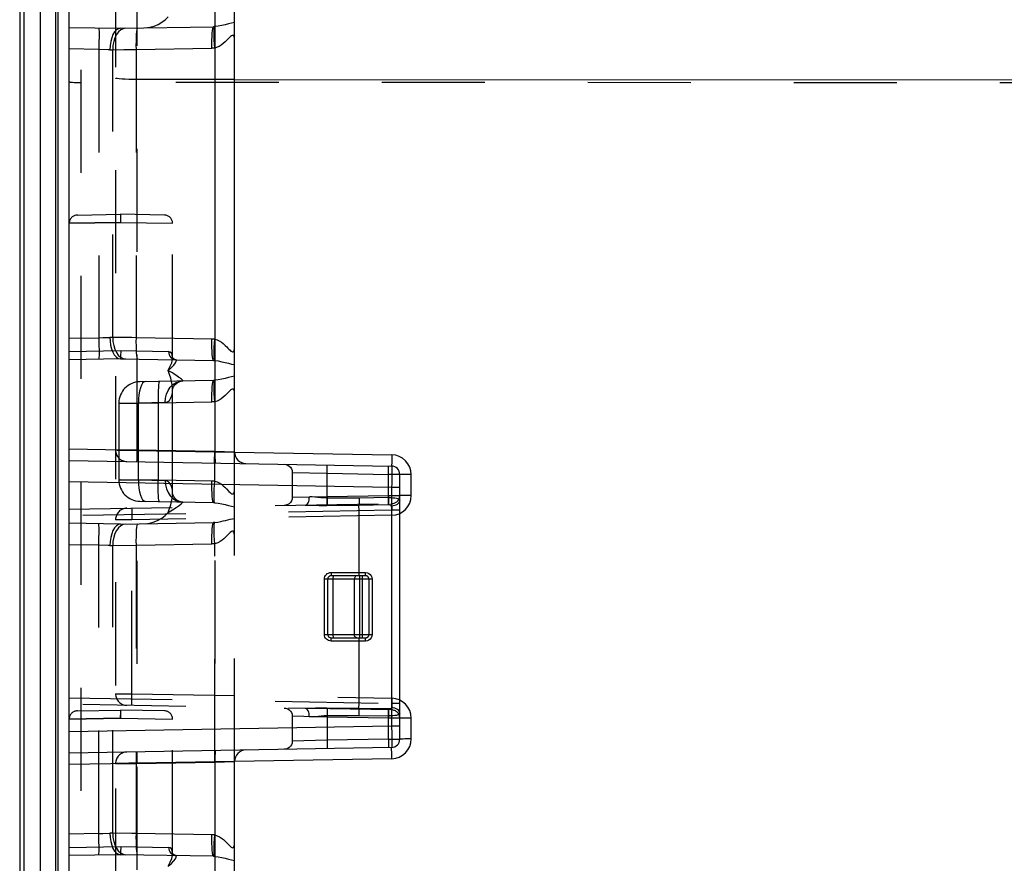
# Model space of a CAD drawing. Header units: inches. Extents: x 0 to 56.7, y 0 to 36.7.
# Tile 22 of 50: x 49.9 to 52.9, y 5.9 to 8.4. Entities that reach past the tile are written whole.
import ezdxf

# ---------------------------------------------------------------- set-up
doc = ezdxf.new("R2010")
doc.units = ezdxf.units.IN
doc.header["$LTSCALE"] = 3.116667
doc.header["$MEASUREMENT"] = 0
doc.linetypes.add('HIDDEN', pattern=[0.2, 0.1, -0.1])
doc.layers.add('_145643', color=7, linetype='CONTINUOUS')

msp = doc.modelspace()

# ---------------------------------------------------------------- linework, layer by layer
at = {"layer": '_145643', "color": 7, "linetype": 'Continuous'}
for p, q in [((50.083, 1.9296), (50.083, 11.3346)), ((50.583, 7.1003), (50.583, 11.2313)), ((49.933, 11.0693), (49.933, 2.1948)), ((50.083, 7.0746), (51.0585, 7.0576)), ((51.083, 6.2316), (51.083, 7.0326)), ((51.0585, 6.2066), (50.083, 6.1896)), ((50.583, 2.0329), (50.583, 6.1639))]:
    msp.add_line(p, q, dxfattribs=at)
at = {"layer": '_145643', "color": 9, "linetype": 'Continuous'}
for p, q in [((50.0424, 2.1448), (50.0424, 11.1193)), ((50.048, 11.1193), (50.048, 2.1448)), ((49.9469, 2.1741), (49.9469, 11.0901)), ((49.9946, 11.1098), (49.9946, 2.1544)), ((50.5237, 11.047), (50.5237, 7.1019)), ((50.583, 8.2271), (53.8347, 8.2262)), ((50.083, 7.1095), (50.5237, 7.1019)), ((50.5237, 7.1019), (50.583, 7.1003)), ((50.583, 7.1002), (51.0589, 7.0919)), ((51.0589, 7.0919), (51.0586, 7.068)), ((51.0586, 7.068), (51.0585, 7.0603)), ((51.1179, 6.9687), (51.1179, 7.032)), ((51.0585, 6.9926), (50.083, 7.0096)), ((51.0585, 6.9926), (51.0585, 6.2716)), ((51.083, 6.9926), (51.0585, 6.9926)), ((51.083, 6.9144), (51.0917, 6.9193)), ((51.0917, 6.9193), (51.1007, 6.9267)), ((51.1179, 6.2322), (51.1179, 6.2955)), ((50.083, 6.2546), (51.0585, 6.2716)), ((51.0585, 6.2716), (51.083, 6.2716)), ((51.0589, 6.1723), (50.583, 6.164)), ((51.0589, 6.1723), (51.0586, 6.1911)), ((50.5237, 6.1623), (50.083, 6.1546)), ((50.583, 6.1639), (50.5237, 6.1623)), ((50.5237, 6.1623), (50.5237, 2.2172))]:
    msp.add_line(p, q, dxfattribs=at)
at = {"layer": '_145643', "color": 8, "linetype": 'HIDDEN'}
for p, q in [((50.1179, 9.5034), (50.1179, 3.7608)), ((50.2878, 9.2643), (50.2878, 3.9998)), ((50.5233, 9.2654), (50.5233, 3.9988)), ((50.223, 9.1994), (50.223, 4.0648)), ((50.083, 8.3848), (50.238, 8.3821)), ((50.238, 8.3821), (50.5192, 8.387)), ((50.1727, 8.3182), (50.083, 8.3198)), ((50.1727, 8.3182), (50.1727, 7.4459)), ((50.2059, 8.3171), (50.2147, 8.3174)), ((50.2147, 8.3174), (50.2477, 8.3177)), ((50.2147, 7.4468), (50.2147, 8.3174)), ((50.2477, 8.3177), (50.285, 8.318)), ((50.285, 8.318), (50.5147, 8.322)), ((50.285, 8.318), (50.285, 7.4462)), ((50.2244, 8.2306), (50.223, 8.2314)), ((50.2755, 8.2273), (50.2635, 8.2275)), ((50.583, 8.2271), (50.2878, 8.2272)), ((50.0837, 8.22), (50.0856, 8.2196)), ((53.8341, 8.2171), (50.1179, 8.2181)), ((50.1076, 7.8173), (50.238, 7.8196)), ((50.2379, 7.8157), (50.2379, 7.8122)), ((50.2379, 7.8122), (50.2379, 7.8079)), ((50.2379, 7.8079), (50.238, 7.8054)), ((50.371, 7.8173), (50.238, 7.8196)), ((50.083, 7.7923), (50.2378, 7.7946)), ((50.2378, 7.7946), (50.083, 7.7923)), ((50.2378, 7.7946), (50.3955, 7.7923)), ((50.2393, 7.7946), (50.239, 7.7946)), ((50.3955, 7.3865), (50.3955, 7.7923)), ((50.083, 7.4444), (50.1727, 7.4459)), ((50.1727, 7.4459), (50.1849, 7.4464)), ((50.1849, 7.4464), (50.2059, 7.4471)), ((50.2147, 7.4468), (50.2059, 7.4471)), ((50.083, 7.404), (50.2393, 7.4071)), ((50.2393, 7.4071), (50.3838, 7.4041)), ((50.3946, 7.3942), (50.3923, 7.3994)), ((50.3955, 7.3875), (50.3946, 7.3942)), ((50.238, 7.3821), (50.083, 7.3794)), ((50.238, 7.3821), (50.5192, 7.3772)), ((50.3955, 7.3865), (50.3955, 7.3875)), ((50.5192, 7.317), (50.2969, 7.3131)), ((50.3955, 6.975), (50.3955, 7.2892)), ((50.3955, 7.2892), (50.3955, 7.2892)), ((50.233, 7.2481), (50.2924, 7.2484)), ((50.233, 7.2481), (50.233, 7.0161)), ((50.2345, 7.2481), (50.3517, 7.2492)), ((50.3728, 7.2504), (50.2924, 7.2484)), ((50.2924, 7.0158), (50.2924, 7.2484)), ((50.3517, 7.2492), (50.5147, 7.252)), ((50.3517, 7.2492), (50.3517, 7.015)), ((50.2243, 7.1065), (50.223, 7.1065)), ((50.2876, 7.0993), (50.2874, 7.0807)), ((50.2878, 7.106), (50.2876, 7.0984)), ((50.5233, 7.1019), (50.2878, 7.106)), ((50.2878, 7.1053), (50.583, 7.1002)), ((50.583, 7.1003), (50.5233, 7.1019)), ((50.5237, 7.0117), (50.5237, 7.1019)), ((50.583, 6.1639), (50.583, 7.1003)), ((50.2874, 7.0817), (50.2873, 7.0736)), ((50.2873, 7.0717), (50.2873, 7.0739)), ((50.2873, 7.0717), (50.2873, 7.071)), ((50.5228, 7.0696), (50.5229, 7.0772)), ((50.758, 7.0382), (50.758, 6.9635)), ((50.758, 7.0382), (50.863, 7.036)), ((50.863, 7.036), (50.8631, 7.0409)), ((50.863, 6.9564), (50.863, 7.036)), ((50.863, 7.036), (51.0487, 7.0327)), ((50.8631, 7.0409), (50.8632, 7.0499)), ((51.0487, 7.0573), (51.0487, 7.0577)), ((51.0487, 7.0572), (51.0487, 7.0577)), ((51.0488, 7.0557), (51.0487, 7.0573)), ((51.0487, 7.0375), (51.0488, 7.0466)), ((51.0487, 7.0327), (51.0487, 7.0376)), ((51.0487, 6.9624), (51.0487, 7.0327)), ((51.083, 7.0326), (51.0487, 7.0327)), ((51.0488, 7.0533), (51.0488, 7.0558)), ((51.0488, 7.0501), (51.0488, 7.0535)), ((51.0488, 7.0464), (51.0488, 7.0504)), ((51.0585, 7.058), (51.0585, 7.0576)), ((51.083, 7.0326), (51.0824, 7.0326)), ((50.233, 7.0161), (50.2924, 7.0158)), ((50.2924, 7.0158), (50.3728, 7.0138)), ((50.3955, 6.975), (50.3955, 6.975)), ((50.083, 6.9271), (51.0585, 6.9442)), ((50.2969, 6.9511), (50.5192, 6.9472)), ((50.3092, 6.9521), (50.3134, 6.9508)), ((50.758, 6.9635), (50.863, 6.9658)), ((50.863, 6.9658), (51.0487, 6.969)), ((50.9114, 6.9609), (50.863, 6.961)), ((50.9598, 6.9608), (50.9114, 6.9609)), ((51.0487, 6.9624), (50.9598, 6.9608)), ((51.0488, 6.954), (51.0487, 6.9624)), ((51.0487, 6.9445), (51.0487, 6.944)), ((51.0585, 6.9434), (51.0585, 6.9442)), ((51.0585, 6.9242), (50.083, 6.9071)), ((50.2724, 6.9205), (50.2728, 6.8951)), ((50.8628, 6.9386), (50.9597, 6.9395)), ((50.9597, 6.9395), (51.0488, 6.9411)), ((50.96, 6.9225), (50.9597, 6.9395)), ((50.96, 6.7258), (50.96, 6.9225)), ((51.0586, 6.929), (51.0585, 6.9242)), ((51.083, 6.9242), (51.0585, 6.9242)), ((51.0587, 6.9376), (51.0586, 6.9336)), ((51.0586, 6.9336), (51.0586, 6.929)), ((51.0589, 6.9088), (51.0586, 6.9281)), ((50.238, 6.8821), (50.083, 6.8848)), ((50.238, 6.8821), (50.5192, 6.887)), ((50.2728, 6.8951), (50.2537, 6.895)), ((51.0589, 6.9088), (50.2728, 6.8951)), ((50.2728, 6.3691), (50.2728, 6.8951)), ((50.1727, 6.8182), (50.083, 6.8198)), ((50.1727, 5.9459), (50.1727, 6.8182)), ((50.2059, 6.8171), (50.2147, 6.8174)), ((50.2147, 6.8174), (50.285, 6.818)), ((50.2147, 5.9468), (50.2147, 6.8174)), ((50.285, 6.818), (50.5147, 6.822)), ((50.285, 6.818), (50.285, 5.9462)), ((50.5237, 6.1623), (50.5237, 6.8225)), ((50.8753, 6.7358), (50.8752, 6.7326)), ((50.8753, 6.7358), (50.9797, 6.7358)), ((50.8551, 6.5483), (50.8551, 6.7158)), ((50.9997, 6.7158), (50.8551, 6.7158)), ((50.8649, 6.7158), (50.8649, 6.5483)), ((50.869, 6.7239), (50.868, 6.723)), ((50.8701, 6.7246), (50.869, 6.7239)), ((50.9799, 6.7258), (50.8751, 6.7258)), ((50.8817, 6.5483), (50.8817, 6.7158)), ((50.9456, 6.7158), (50.9456, 6.5483)), ((50.9609, 6.7258), (50.9609, 6.5383)), ((50.9699, 6.5383), (50.9699, 6.7258)), ((50.9899, 6.7158), (50.9899, 6.5483)), ((50.9997, 6.7158), (50.9997, 6.5483)), ((50.8551, 6.5483), (50.9997, 6.5483)), ((50.8751, 6.5383), (50.9799, 6.5383)), ((50.9797, 6.5283), (50.8753, 6.5283)), ((50.96, 6.3417), (50.96, 6.5383)), ((50.083, 6.357), (51.0585, 6.34)), ((50.2314, 6.3691), (50.2451, 6.3692)), ((50.2728, 6.3691), (51.0589, 6.3554)), ((51.0707, 6.354), (51.0589, 6.3554)), ((51.0816, 6.3505), (51.0707, 6.354)), ((51.083, 6.3497), (51.0816, 6.3505)), ((51.0585, 6.32), (50.083, 6.337)), ((50.1076, 6.3173), (50.238, 6.3196)), ((50.238, 6.318), (50.2379, 6.3157)), ((50.371, 6.3173), (50.238, 6.3196)), ((50.2724, 6.3363), (50.2724, 6.3437)), ((50.9597, 6.3247), (50.8628, 6.3255)), ((50.863, 6.3163), (50.863, 6.3077)), ((50.9597, 6.3247), (50.96, 6.3417)), ((50.9598, 6.3222), (50.9597, 6.3247)), ((51.0488, 6.3231), (50.9597, 6.3247)), ((50.9598, 6.3156), (50.9598, 6.3222)), ((51.0488, 6.3102), (51.0488, 6.3175)), ((51.0585, 6.34), (51.0586, 6.3351)), ((51.0585, 6.34), (51.083, 6.34)), ((51.0585, 6.3304), (51.0585, 6.3227)), ((51.0585, 6.3227), (51.0585, 6.3207)), ((51.0585, 6.3207), (51.0585, 6.32)), ((51.0586, 6.3351), (51.0586, 6.3306)), ((51.0586, 6.3306), (51.0587, 6.3266)), ((50.083, 6.2923), (50.2378, 6.2946)), ((50.2378, 6.2946), (50.083, 6.2923)), ((50.2379, 6.3158), (50.2377, 6.3079)), ((50.2377, 6.3079), (50.2377, 6.3054)), ((50.2378, 6.3128), (50.2378, 6.2946)), ((50.2378, 6.2946), (50.3955, 6.2923)), ((50.2393, 6.2946), (50.239, 6.2946)), ((50.3955, 5.8865), (50.3955, 6.2923)), ((50.758, 6.3007), (50.758, 6.2259)), ((50.863, 6.2984), (50.758, 6.3007)), ((50.863, 6.3077), (50.863, 6.2282)), ((50.863, 6.3032), (50.9114, 6.3032)), ((51.0487, 6.2952), (50.863, 6.2984)), ((50.9114, 6.3032), (50.9598, 6.3034)), ((50.9598, 6.3034), (51.0487, 6.3018)), ((51.0487, 6.3018), (51.0488, 6.3102)), ((51.0488, 6.3091), (51.0487, 6.3001)), ((51.0487, 6.2314), (51.0487, 6.3018)), ((51.0487, 6.3001), (51.0487, 6.2952)), ((51.0824, 6.295), (51.0487, 6.2952)), ((51.083, 6.295), (51.0824, 6.295)), ((50.863, 6.2282), (50.758, 6.2259)), ((51.0487, 6.2314), (50.863, 6.2282)), ((50.863, 6.2282), (50.8632, 6.2186)), ((51.0487, 6.2314), (51.083, 6.2316)), ((51.0487, 6.2314), (51.0488, 6.2219)), ((50.8631, 6.2037), (50.863, 6.2032)), ((51.0487, 6.207), (51.0487, 6.2064)), ((51.0488, 6.222), (51.0488, 6.2176)), ((51.0488, 6.2178), (51.0488, 6.2138)), ((51.0488, 6.2141), (51.0488, 6.2107)), ((51.0488, 6.2109), (51.0488, 6.2084)), ((51.0585, 6.2062), (51.0585, 6.2066)), ((50.2873, 6.1906), (50.2874, 6.1831)), ((50.2874, 6.1833), (50.2878, 6.1582)), ((50.5229, 6.187), (50.5233, 6.1623)), ((50.583, 6.164), (50.2878, 6.1588)), ((50.2878, 6.1582), (50.5233, 6.1623)), ((50.5233, 6.1623), (50.583, 6.1639)), ((50.1727, 5.9459), (50.083, 5.9444)), ((50.1727, 5.9459), (50.185, 5.9464)), ((50.185, 5.9464), (50.2059, 5.9471)), ((50.2147, 5.9468), (50.2059, 5.9471)), ((50.083, 5.904), (50.2393, 5.9071)), ((50.2393, 5.9071), (50.3838, 5.9041)), ((50.3946, 5.8942), (50.3923, 5.8994)), ((50.238, 5.8821), (50.083, 5.8794)), ((50.5192, 5.8772), (50.238, 5.8821)), ((50.3955, 5.8875), (50.3946, 5.8942)), ((50.3955, 5.8865), (50.3955, 5.8875))]:
    msp.add_line(p, q, dxfattribs=at)
for points in [[(50.3127, 8.3834), (50.3266, 8.3852), (50.3397, 8.3886), (50.3518, 8.3939), (50.3631, 8.4005), (50.3733, 8.4082), (50.3821, 8.4171)], [(50.1727, 8.3832), (50.1729, 8.382), (50.173, 8.3783), (50.1731, 8.3723), (50.1731, 8.3642), (50.1731, 8.3543), (50.173, 8.3431), (50.1729, 8.3309), (50.1727, 8.3182)], [(50.238, 8.3821), (50.2318, 8.3809), (50.2257, 8.3771), (50.2202, 8.3711), (50.2153, 8.363), (50.2114, 8.3532), (50.2084, 8.342), (50.2065, 8.3297), (50.2059, 8.3171)], [(50.2543, 8.3824), (50.2464, 8.381), (50.2389, 8.3772), (50.232, 8.3712), (50.226, 8.3631), (50.2211, 8.3533), (50.2175, 8.3422), (50.2153, 8.33), (50.2147, 8.3174)], [(50.2895, 8.383), (50.2884, 8.3817), (50.2875, 8.3781), (50.2866, 8.3724), (50.2859, 8.3646), (50.2853, 8.3549), (50.285, 8.3435), (50.2849, 8.3311), (50.285, 8.318)], [(50.5147, 8.322), (50.5146, 8.3346), (50.5147, 8.3465), (50.515, 8.3575), (50.5155, 8.3672), (50.5162, 8.3755), (50.5171, 8.3817), (50.5181, 8.3856), (50.5192, 8.387)], [(50.5233, 8.3872), (50.5226, 8.3871), (50.5219, 8.3871), (50.5213, 8.3871), (50.5206, 8.387), (50.5199, 8.387), (50.5192, 8.387)], [(50.5237, 8.3225), (50.5227, 8.3347), (50.5219, 8.3467), (50.5215, 8.3576), (50.5213, 8.3673), (50.5213, 8.3753), (50.5217, 8.3815), (50.5224, 8.3855), (50.5233, 8.3872)], [(50.583, 8.3993), (50.5744, 8.3978), (50.5652, 8.3957), (50.5551, 8.3931), (50.5444, 8.3905), (50.5339, 8.3884), (50.5233, 8.3872)], [(50.5665, 8.3532), (50.5599, 8.3464), (50.5548, 8.3413), (50.5489, 8.336), (50.543, 8.3314), (50.5369, 8.3275), (50.5304, 8.3246), (50.5237, 8.3225)], [(50.583, 8.3485), (50.5828, 8.3527), (50.5821, 8.356), (50.5811, 8.3585), (50.5799, 8.36), (50.5782, 8.3608), (50.5761, 8.3607), (50.5738, 8.3596), (50.5713, 8.3578), (50.569, 8.3557), (50.5665, 8.3532)], [(50.2059, 8.3171), (50.2009, 8.3173), (50.1727, 8.3182)], [(50.5237, 8.3225), (50.5222, 8.3224), (50.5207, 8.3223), (50.5192, 8.3222), (50.5177, 8.3221), (50.5162, 8.322), (50.5147, 8.322)], [(50.2345, 8.229), (50.2283, 8.2298), (50.2244, 8.2306)], [(50.2525, 8.2279), (50.2428, 8.2284), (50.2345, 8.229)], [(50.288, 8.2272), (50.2754, 8.2273), (50.2635, 8.2275), (50.2525, 8.2279)], [(50.083, 8.2204), (50.0837, 8.22), (50.0856, 8.2196), (50.0887, 8.2192)], [(50.0887, 8.2192), (50.0929, 8.2188), (50.0982, 8.2185), (50.1043, 8.2183), (50.1109, 8.2182), (50.1179, 8.2181)], [(50.238, 7.8196), (50.238, 7.8192), (50.238, 7.818), (50.2379, 7.8158), (50.2378, 7.8128), (50.2378, 7.7946)], [(50.238, 7.8196), (50.238, 7.8194), (50.238, 7.819), (50.2379, 7.8182), (50.2379, 7.8157)], [(50.238, 7.8054), (50.2381, 7.8028), (50.2382, 7.8001), (50.2381, 7.7974), (50.2378, 7.7946)], [(50.2388, 7.7946), (50.2383, 7.7946), (50.2381, 7.7946), (50.2378, 7.7946)], [(50.1727, 7.4459), (50.1729, 7.4333), (50.173, 7.4211), (50.1731, 7.4098), (50.1731, 7.4), (50.1731, 7.3919), (50.173, 7.3859), (50.1729, 7.3822), (50.1727, 7.3809)], [(50.2059, 7.4471), (50.2065, 7.4353), (50.2082, 7.4235), (50.2109, 7.4125), (50.2146, 7.4026), (50.2193, 7.3943), (50.2248, 7.3879), (50.2312, 7.3836), (50.238, 7.3821)], [(50.2146, 7.4468), (50.2153, 7.4343), (50.2174, 7.4224), (50.2208, 7.4115), (50.2255, 7.4018), (50.2315, 7.3935), (50.2385, 7.3873), (50.2462, 7.3833), (50.2543, 7.3818)], [(50.285, 7.4462), (50.2723, 7.4463), (50.2147, 7.4468)], [(50.285, 7.4462), (50.2849, 7.4336), (50.285, 7.4216), (50.2853, 7.4107), (50.2858, 7.401), (50.2865, 7.3927), (50.2874, 7.3865), (50.2884, 7.3825), (50.2895, 7.3812)], [(50.5237, 7.4417), (50.5222, 7.4418), (50.5207, 7.4419), (50.5192, 7.442), (50.5177, 7.4421), (50.5162, 7.4421), (50.285, 7.4462)], [(50.5192, 7.3772), (50.5181, 7.3784), (50.5171, 7.382), (50.5163, 7.3878), (50.5156, 7.3956), (50.515, 7.4053), (50.5147, 7.4166), (50.5146, 7.4291), (50.5147, 7.4422)], [(50.5233, 7.377), (50.5224, 7.3787), (50.5217, 7.3827), (50.5213, 7.3889), (50.5213, 7.3969), (50.5215, 7.4065), (50.5219, 7.4175), (50.5227, 7.4295), (50.5237, 7.4417)], [(50.5237, 7.4417), (50.5304, 7.4397), (50.5369, 7.4367), (50.5432, 7.4327), (50.5491, 7.4281), (50.5548, 7.4229), (50.5597, 7.418), (50.5632, 7.4144), (50.5662, 7.4113), (50.5694, 7.4082), (50.5724, 7.4056), (50.575, 7.404), (50.5772, 7.4033), (50.5789, 7.4036), (50.5803, 7.4046), (50.5813, 7.406), (50.5821, 7.4082), (50.5828, 7.4115), (50.583, 7.4157)], [(50.2383, 7.3938), (50.238, 7.39), (50.2381, 7.3869), (50.2381, 7.3844), (50.2381, 7.3827), (50.238, 7.3821)], [(50.2393, 7.4071), (50.2389, 7.4025), (50.2383, 7.3938)], [(50.3838, 7.4041), (50.3842, 7.3994), (50.3855, 7.3946), (50.3876, 7.3904), (50.3904, 7.3866), (50.3938, 7.3835), (50.3977, 7.3812), (50.402, 7.3797), (50.4064, 7.3792)], [(50.3923, 7.3994), (50.3887, 7.4026), (50.3838, 7.4041)], [(50.3821, 7.3471), (50.3887, 7.3596), (50.3929, 7.3705), (50.395, 7.3797), (50.3955, 7.3865)], [(50.3821, 7.3471), (50.392, 7.3556), (50.3993, 7.3633), (50.4042, 7.3698), (50.4069, 7.3747), (50.4075, 7.378), (50.4064, 7.3792)], [(50.3957, 7.3866), (50.3955, 7.3871), (50.3955, 7.3865)], [(50.4064, 7.3792), (50.4046, 7.3793), (50.4015, 7.3804), (50.3986, 7.3824), (50.3966, 7.3847), (50.3957, 7.3864), (50.3957, 7.3866)], [(50.5192, 7.3772), (50.5199, 7.3772), (50.5206, 7.3771), (50.5213, 7.3771), (50.5219, 7.3771), (50.5226, 7.3771), (50.5233, 7.377)], [(50.5233, 7.377), (50.534, 7.3757), (50.5444, 7.3736), (50.5547, 7.3711), (50.5645, 7.3686), (50.5739, 7.3665), (50.583, 7.3649)], [(50.3955, 7.2892), (50.3953, 7.2956), (50.3945, 7.3043), (50.3928, 7.3138), (50.3903, 7.3241), (50.3867, 7.3352), (50.3821, 7.3471)], [(50.4272, 7.3154), (50.4272, 7.3156), (50.4267, 7.3163), (50.4257, 7.3174), (50.4242, 7.3187), (50.4223, 7.3204), (50.4199, 7.3224), (50.4171, 7.3246), (50.4138, 7.3271), (50.41, 7.3298), (50.4057, 7.3328), (50.4007, 7.336), (50.3952, 7.3395), (50.389, 7.3432), (50.3821, 7.3471)], [(50.583, 7.3293), (50.5744, 7.3278), (50.5652, 7.3257), (50.5551, 7.3231), (50.5444, 7.3205), (50.5339, 7.3184), (50.5233, 7.3172)], [(50.3013, 7.3023), (50.2982, 7.2942), (50.2956, 7.2844)], [(50.3134, 7.3134), (50.3092, 7.3121), (50.305, 7.3083), (50.3013, 7.3023)], [(50.3562, 7.3142), (50.3552, 7.3129), (50.3542, 7.3093), (50.3533, 7.3036), (50.3526, 7.2958), (50.3521, 7.286), (50.3517, 7.2747), (50.3516, 7.2623), (50.3517, 7.2492)], [(50.3728, 7.2504), (50.3738, 7.2629), (50.3769, 7.2751), (50.3819, 7.2863), (50.3886, 7.296), (50.3968, 7.3041), (50.4062, 7.3101), (50.4166, 7.314), (50.4271, 7.3154)], [(50.3955, 7.2892), (50.3956, 7.2897), (50.3963, 7.2929), (50.3986, 7.2981), (50.4032, 7.3042), (50.4097, 7.3097), (50.4173, 7.3135), (50.4247, 7.3152), (50.4271, 7.3154)], [(50.5147, 7.252), (50.5146, 7.2646), (50.5147, 7.2765), (50.515, 7.2875), (50.5155, 7.2972), (50.5162, 7.3055), (50.5171, 7.3117), (50.5181, 7.3156), (50.5192, 7.317)], [(50.5233, 7.3172), (50.5226, 7.3171), (50.5219, 7.3171), (50.5213, 7.3171), (50.5206, 7.317), (50.5199, 7.317), (50.5192, 7.317)], [(50.5237, 7.2525), (50.5227, 7.2647), (50.5219, 7.2767), (50.5215, 7.2876), (50.5213, 7.2973), (50.5213, 7.3053), (50.5217, 7.3115), (50.5224, 7.3155), (50.5233, 7.3172)], [(50.2956, 7.2844), (50.2937, 7.2733), (50.2927, 7.261), (50.2924, 7.2484)], [(50.3728, 7.2504), (50.3764, 7.2508), (50.3798, 7.252), (50.3829, 7.2538), (50.3859, 7.2564), (50.3885, 7.2597), (50.3908, 7.2638), (50.3927, 7.2687), (50.3941, 7.2742), (50.3951, 7.2806), (50.3955, 7.2877), (50.3955, 7.2892)], [(50.5665, 7.2832), (50.5599, 7.2764), (50.5548, 7.2713), (50.5489, 7.266), (50.543, 7.2614), (50.5369, 7.2575), (50.5304, 7.2546), (50.5237, 7.2525)], [(50.583, 7.2785), (50.5828, 7.2827), (50.5821, 7.286), (50.5811, 7.2885), (50.5799, 7.29), (50.5782, 7.2908), (50.5761, 7.2907), (50.5738, 7.2896), (50.5713, 7.2878), (50.569, 7.2857), (50.5665, 7.2832)], [(50.5237, 7.2525), (50.5222, 7.2524), (50.5207, 7.2523), (50.5192, 7.2522), (50.5177, 7.2521), (50.5162, 7.252), (50.5147, 7.252)], [(50.223, 7.1065), (50.2243, 7.1064), (50.228, 7.1063), (50.234, 7.1061), (50.242, 7.1059), (50.2517, 7.1058), (50.2629, 7.1056), (50.2751, 7.1055), (50.2878, 7.1053)], [(50.2878, 7.106), (50.2751, 7.1061), (50.2243, 7.1065)], [(50.5229, 7.0772), (50.5232, 7.0951), (50.5233, 7.1019)], [(50.5228, 7.0669), (50.5228, 7.0676), (50.5228, 7.0696)], [(50.7335, 7.0632), (50.7388, 7.0626), (50.744, 7.0607), (50.7486, 7.0578), (50.7524, 7.054), (50.7554, 7.0495), (50.7573, 7.0444), (50.758, 7.039), (50.758, 7.0382)], [(50.8632, 7.0591), (50.8631, 7.0605), (50.863, 7.061)], [(50.8632, 7.0499), (50.8632, 7.0537), (50.8632, 7.0568), (50.8632, 7.0591)], [(50.3517, 7.015), (50.3327, 7.0152), (50.2387, 7.016)], [(50.2924, 7.0158), (50.2927, 7.0032), (50.2937, 6.9909), (50.2956, 6.9797)], [(50.3562, 6.95), (50.3552, 6.9513), (50.3542, 6.955), (50.3533, 6.961), (50.3526, 6.9691), (50.352, 6.9789), (50.3517, 6.9902), (50.3516, 7.0024), (50.3517, 7.015)], [(50.5237, 7.0117), (50.5222, 7.0118), (50.5207, 7.0119), (50.5192, 7.012), (50.5177, 7.0121), (50.5162, 7.0121), (50.3517, 7.015)], [(50.3728, 7.0138), (50.3738, 7.0013), (50.3769, 6.9891), (50.3819, 6.9779), (50.3886, 6.9682), (50.3968, 6.9601), (50.4062, 6.954), (50.4166, 6.9502), (50.4271, 6.9488)], [(50.3951, 6.9837), (50.3941, 6.99), (50.3927, 6.9956), (50.3907, 7.0005), (50.3884, 7.0045), (50.3858, 7.0078), (50.3829, 7.0104), (50.3797, 7.0122), (50.3763, 7.0134), (50.3728, 7.0138)], [(50.5192, 6.9472), (50.5181, 6.9484), (50.5171, 6.952), (50.5163, 6.9578), (50.5156, 6.9656), (50.515, 6.9753), (50.5147, 6.9866), (50.5146, 6.9991), (50.5147, 7.0122)], [(50.5233, 6.947), (50.5224, 6.9487), (50.5217, 6.9527), (50.5213, 6.9589), (50.5213, 6.9669), (50.5215, 6.9765), (50.5219, 6.9875), (50.5227, 6.9995), (50.5237, 7.0117)], [(50.5237, 7.0117), (50.5304, 7.0097), (50.5369, 7.0067), (50.5433, 7.0026), (50.5492, 6.998), (50.5542, 6.9935), (50.5586, 6.9891)], [(50.2956, 6.9797), (50.2982, 6.9699), (50.3013, 6.9619), (50.305, 6.9559), (50.3092, 6.9521)], [(50.3821, 6.9171), (50.3867, 6.929), (50.3903, 6.9401), (50.3928, 6.9504), (50.3945, 6.9599), (50.3953, 6.9686), (50.3955, 6.975)], [(50.3955, 6.975), (50.3955, 6.9765), (50.3951, 6.9837)], [(50.3962, 6.9718), (50.3956, 6.9746), (50.3955, 6.975)], [(50.4271, 6.9488), (50.4242, 6.949), (50.4166, 6.9509), (50.409, 6.9549), (50.4026, 6.9606), (50.3982, 6.9668), (50.3962, 6.9718)], [(50.5586, 6.9891), (50.5661, 6.9813), (50.5694, 6.9782), (50.5723, 6.9757), (50.575, 6.974), (50.5772, 6.9733), (50.5789, 6.9736), (50.5803, 6.9746), (50.5813, 6.9762), (50.5822, 6.9784), (50.5828, 6.9816), (50.583, 6.9857)], [(50.3821, 6.9171), (50.3958, 6.925), (50.4069, 6.9323), (50.4157, 6.9384), (50.422, 6.9436), (50.4257, 6.9473), (50.4272, 6.9488)], [(50.5192, 6.9472), (50.5199, 6.9472), (50.5206, 6.9471), (50.5213, 6.9471), (50.5219, 6.9471), (50.5226, 6.9471), (50.5233, 6.947)], [(50.5233, 6.947), (50.534, 6.9457), (50.5444, 6.9436), (50.5547, 6.9411), (50.5645, 6.9386), (50.5739, 6.9365), (50.583, 6.9349)], [(50.758, 6.9635), (50.758, 6.9627), (50.7573, 6.9573), (50.7554, 6.9523), (50.7524, 6.9477), (50.7486, 6.9439), (50.744, 6.941), (50.7388, 6.9392), (50.7335, 6.9385)], [(50.7971, 6.9396), (50.7996, 6.9401), (50.802, 6.9416), (50.8042, 6.9439), (50.8061, 6.947), (50.8076, 6.9508), (50.8088, 6.9551), (50.8094, 6.9598), (50.8096, 6.9646)], [(50.844, 6.9619), (50.8261, 6.9638), (50.8176, 6.9643), (50.8096, 6.9646)], [(50.863, 6.961), (50.8534, 6.9614), (50.844, 6.9619)], [(50.8628, 6.9386), (50.8629, 6.9411), (50.8629, 6.9442), (50.863, 6.9479), (50.863, 6.9564)], [(50.863, 6.9658), (50.8632, 6.9562), (50.8632, 6.9519), (50.8632, 6.9481), (50.8632, 6.945), (50.8632, 6.9427), (50.8631, 6.9412), (50.863, 6.9408)], [(50.9598, 6.9608), (50.9599, 6.9525), (50.9599, 6.9486), (50.9598, 6.9451), (50.9598, 6.942), (50.9597, 6.9395)], [(51.0487, 6.969), (51.0804, 6.9692), (51.0824, 6.9692), (51.083, 6.9692)], [(51.0487, 6.969), (51.0488, 6.9596), (51.0488, 6.9554), (51.0488, 6.9516), (51.0488, 6.9484), (51.0488, 6.946), (51.0487, 6.9445)], [(51.0487, 6.9624), (51.0556, 6.9623), (51.062, 6.9619), (51.0677, 6.9614), (51.0727, 6.9606), (51.0771, 6.9595), (51.0804, 6.9581), (51.0824, 6.9564), (51.083, 6.9544)], [(51.0488, 6.9411), (51.0488, 6.9436), (51.0488, 6.9466), (51.0488, 6.954)], [(51.0586, 6.9281), (51.0585, 6.9379), (51.0585, 6.9413), (51.0585, 6.9434)], [(51.0587, 6.9376), (51.0634, 6.938), (51.0681, 6.939), (51.0723, 6.9406), (51.0759, 6.9427), (51.0789, 6.9452), (51.0812, 6.948), (51.0826, 6.9512), (51.083, 6.9544)], [(50.2724, 6.9305), (50.2723, 6.9298), (50.2724, 6.9278), (50.2724, 6.9205)], [(50.3127, 6.8834), (50.3266, 6.8852), (50.3397, 6.8886), (50.3518, 6.8939), (50.3631, 6.9005), (50.3733, 6.9082), (50.3821, 6.9171)], [(50.7971, 6.9396), (50.8071, 6.9396), (50.8175, 6.9394), (50.8283, 6.9391), (50.8395, 6.9388), (50.851, 6.9386), (50.8628, 6.9386)], [(51.0488, 6.9411), (51.0502, 6.9411), (51.0515, 6.941), (51.0527, 6.9409), (51.0539, 6.9408), (51.0549, 6.9406), (51.0559, 6.9403), (51.0567, 6.94), (51.0574, 6.9396), (51.058, 6.9392), (51.0584, 6.9387), (51.0586, 6.9382), (51.0587, 6.9376)], [(51.0589, 6.9088), (51.0707, 6.9102), (51.0816, 6.9136), (51.083, 6.9144)], [(50.1727, 6.8182), (50.1729, 6.8308), (50.173, 6.8428), (50.1731, 6.8538), (50.1731, 6.8635), (50.1731, 6.8717), (50.173, 6.878), (50.1729, 6.8819), (50.1727, 6.8832)], [(50.2543, 6.8824), (50.2464, 6.881), (50.2389, 6.8772), (50.232, 6.8712), (50.226, 6.8631), (50.2211, 6.8533), (50.2175, 6.8422), (50.2153, 6.83), (50.2147, 6.8174)], [(50.2537, 6.895), (50.2376, 6.895), (50.2314, 6.895), (50.2269, 6.8951), (50.224, 6.8951), (50.223, 6.8952)], [(50.2895, 6.883), (50.2884, 6.8817), (50.2875, 6.8781), (50.2866, 6.8724), (50.2859, 6.8646), (50.2853, 6.8549), (50.285, 6.8435), (50.2849, 6.8311), (50.285, 6.818)], [(50.5147, 6.822), (50.5146, 6.8346), (50.5147, 6.8465), (50.515, 6.8575), (50.5155, 6.8672), (50.5162, 6.8755), (50.5171, 6.8817), (50.5181, 6.8856), (50.5192, 6.887)], [(50.5233, 6.8872), (50.5226, 6.8871), (50.5219, 6.8871), (50.5213, 6.8871), (50.5206, 6.887), (50.5199, 6.887), (50.5192, 6.887)], [(50.5237, 6.8225), (50.5227, 6.8347), (50.5219, 6.8467), (50.5215, 6.8576), (50.5213, 6.8673), (50.5213, 6.8753), (50.5217, 6.8815), (50.5224, 6.8855), (50.5233, 6.8872)], [(50.5233, 6.8872), (50.5328, 6.8882), (50.5414, 6.8899), (50.5489, 6.8916), (50.556, 6.8934), (50.5633, 6.8952), (50.5704, 6.897), (50.5769, 6.8983), (50.583, 6.8993)], [(50.238, 6.8821), (50.2318, 6.8809), (50.2257, 6.8771), (50.2202, 6.8711), (50.2153, 6.863), (50.2114, 6.8532), (50.2084, 6.842), (50.2065, 6.8297), (50.2059, 6.8171)], [(50.583, 6.8485), (50.5825, 6.8542), (50.5812, 6.8582), (50.5794, 6.8604), (50.5771, 6.8609), (50.574, 6.8596), (50.5703, 6.8569), (50.566, 6.8527), (50.5613, 6.8478), (50.5562, 6.8427), (50.5508, 6.8376), (50.5455, 6.8331), (50.5396, 6.8291), (50.5322, 6.8255), (50.5237, 6.8225)], [(50.2059, 6.8171), (50.201, 6.8173), (50.1727, 6.8182)], [(50.5237, 6.8225), (50.5222, 6.8224), (50.5207, 6.8223), (50.5192, 6.8222), (50.5177, 6.8221), (50.5162, 6.822), (50.5147, 6.822)], [(50.8551, 6.7158), (50.8556, 6.7201), (50.8568, 6.7239), (50.8586, 6.7272), (50.8611, 6.7301), (50.8639, 6.7324), (50.8673, 6.7342), (50.8711, 6.7354), (50.8753, 6.7358)], [(50.9799, 6.7258), (50.9798, 6.7262), (50.9798, 6.7272), (50.9798, 6.7288), (50.9797, 6.7308), (50.9797, 6.7332), (50.9797, 6.7358)], [(50.9797, 6.7358), (50.9851, 6.7351), (50.9897, 6.7332), (50.9938, 6.73), (50.997, 6.7258), (50.999, 6.7212), (50.9997, 6.7158)], [(50.868, 6.723), (50.8668, 6.7217), (50.8661, 6.7206), (50.8658, 6.7198), (50.8655, 6.7191), (50.8651, 6.7177), (50.8649, 6.7158)], [(50.8751, 6.7258), (50.8742, 6.7258), (50.873, 6.7256), (50.8716, 6.7252), (50.8701, 6.7246)], [(50.8752, 6.7275), (50.8752, 6.727), (50.8751, 6.7266), (50.8751, 6.7263), (50.8751, 6.726), (50.8751, 6.7259), (50.8751, 6.7258)], [(50.8752, 6.7326), (50.8752, 6.7297), (50.8752, 6.7285), (50.8752, 6.7275)], [(50.8817, 6.7158), (50.8817, 6.7184), (50.8819, 6.7207), (50.8821, 6.7228), (50.8825, 6.7244), (50.8829, 6.7255), (50.8833, 6.7258)], [(50.9533, 6.7258), (50.9513, 6.7255), (50.9495, 6.7246), (50.9479, 6.723), (50.9467, 6.721), (50.9459, 6.7185), (50.9456, 6.7158)], [(50.8753, 6.5283), (50.8712, 6.5288), (50.8675, 6.5298), (50.8641, 6.5316), (50.8612, 6.534), (50.8587, 6.5369), (50.8568, 6.5402), (50.8556, 6.5441), (50.8551, 6.5483)], [(50.8649, 6.5483), (50.8652, 6.546), (50.8661, 6.5437), (50.8675, 6.5416), (50.8696, 6.5399), (50.8722, 6.5387), (50.8751, 6.5383)], [(50.8753, 6.5283), (50.8752, 6.5309), (50.8752, 6.5333), (50.8752, 6.5354), (50.8752, 6.537), (50.8751, 6.538), (50.8751, 6.5383)], [(50.8833, 6.5383), (50.8829, 6.5387), (50.8825, 6.5396), (50.8822, 6.5412), (50.8819, 6.5432), (50.8818, 6.5457), (50.8817, 6.5483)], [(50.9533, 6.5383), (50.9512, 6.5387), (50.9494, 6.5397), (50.9478, 6.5412), (50.9466, 6.5432), (50.9458, 6.5457), (50.9456, 6.5483)], [(50.9997, 6.5483), (50.999, 6.543), (50.997, 6.5383), (50.9938, 6.5342), (50.9897, 6.531), (50.9851, 6.5291), (50.9797, 6.5283)], [(50.9797, 6.5283), (50.9797, 6.531), (50.9797, 6.5334), (50.9798, 6.5354), (50.9798, 6.537), (50.9798, 6.538), (50.9799, 6.5383)], [(50.223, 6.369), (50.224, 6.3691), (50.2269, 6.3691), (50.2314, 6.3691)], [(50.2451, 6.3692), (50.2631, 6.3691), (50.2728, 6.3691)], [(50.2724, 6.3437), (50.2727, 6.362), (50.2728, 6.3691)], [(51.0589, 6.3554), (51.0588, 6.3485), (51.0585, 6.3304)], [(50.238, 6.3196), (50.238, 6.3192), (50.2379, 6.3171)], [(50.238, 6.3196), (50.238, 6.3194), (50.238, 6.3182)], [(50.2724, 6.3337), (50.2723, 6.3344), (50.2724, 6.3363)], [(50.7335, 6.3257), (50.7388, 6.325), (50.744, 6.3232), (50.7486, 6.3203), (50.7524, 6.3165), (50.7554, 6.3119), (50.7573, 6.3068), (50.758, 6.3015), (50.758, 6.3007)], [(50.8628, 6.3255), (50.851, 6.3255), (50.8395, 6.3254), (50.8283, 6.3251), (50.8175, 6.3248), (50.8071, 6.3246), (50.7971, 6.3246)], [(50.8096, 6.2996), (50.8094, 6.3044), (50.8088, 6.3091), (50.8076, 6.3134), (50.8061, 6.3172), (50.8042, 6.3203), (50.802, 6.3226), (50.7996, 6.3241), (50.7971, 6.3246)], [(50.8628, 6.3255), (50.8629, 6.3231), (50.8629, 6.32), (50.863, 6.3163)], [(50.863, 6.3234), (50.8631, 6.3229), (50.8632, 6.3215), (50.8632, 6.3192), (50.8632, 6.3161), (50.8632, 6.3123)], [(51.0487, 6.3202), (51.0487, 6.3197), (51.0488, 6.3183), (51.0488, 6.316), (51.0488, 6.3129), (51.0488, 6.3091)], [(51.0587, 6.3266), (51.0586, 6.326), (51.0584, 6.3255), (51.058, 6.325), (51.0574, 6.3246), (51.0567, 6.3242), (51.0559, 6.3239), (51.0549, 6.3236), (51.0539, 6.3234), (51.0527, 6.3233), (51.0515, 6.3232), (51.0502, 6.3231), (51.0488, 6.3231)], [(51.0488, 6.3175), (51.0488, 6.3206), (51.0488, 6.3231)], [(51.083, 6.3098), (51.0826, 6.313), (51.0812, 6.3161), (51.0789, 6.319), (51.0759, 6.3215), (51.0723, 6.3236), (51.0681, 6.3252), (51.0634, 6.3262), (51.0587, 6.3266)], [(50.2377, 6.3054), (50.2375, 6.3028), (50.2374, 6.3001), (50.2375, 6.2974), (50.2378, 6.2946)], [(50.2388, 6.2946), (50.2383, 6.2946), (50.2381, 6.2946), (50.2378, 6.2946)], [(50.8096, 6.2996), (50.818, 6.2999), (50.8267, 6.3005)], [(50.8267, 6.3005), (50.8448, 6.3023), (50.8539, 6.3029), (50.863, 6.3032)], [(50.8632, 6.3123), (50.8631, 6.3033), (50.863, 6.2984)], [(50.9598, 6.3034), (50.9598, 6.3076), (50.9598, 6.3156)], [(51.083, 6.3098), (51.0824, 6.3078), (51.0804, 6.3061), (51.0771, 6.3047), (51.0729, 6.3036), (51.0677, 6.3028), (51.0618, 6.3022), (51.0553, 6.3019), (51.0487, 6.3018)], [(51.0804, 6.2316), (51.0824, 6.2316), (51.083, 6.2316)], [(50.5228, 6.1973), (50.5228, 6.1966), (50.5228, 6.1946), (50.5229, 6.187)], [(50.758, 6.2259), (50.758, 6.2251), (50.7573, 6.2198), (50.7554, 6.2147), (50.7524, 6.2102), (50.7486, 6.2064), (50.744, 6.2035), (50.7388, 6.2016), (50.7335, 6.2009)], [(50.8632, 6.2051), (50.8631, 6.2037), (50.863, 6.2032)], [(50.8632, 6.2186), (50.8632, 6.2143), (50.8632, 6.2105), (50.8632, 6.2074), (50.8632, 6.2051)], [(51.0488, 6.2085), (51.0487, 6.2069), (51.0487, 6.2064)], [(50.2873, 6.1905), (50.2873, 6.1925), (50.2873, 6.1932)], [(50.2878, 6.1588), (50.2751, 6.1587), (50.2629, 6.1586), (50.2517, 6.1584), (50.242, 6.1583), (50.234, 6.1581), (50.228, 6.1579), (50.2243, 6.1578), (50.223, 6.1576)], [(50.223, 6.1576), (50.2243, 6.1576), (50.2878, 6.1582)], [(50.1727, 5.8809), (50.1729, 5.8822), (50.173, 5.8858), (50.1731, 5.8915), (50.1731, 5.8993), (50.1731, 5.909), (50.173, 5.9204), (50.1729, 5.9328), (50.1727, 5.9459)], [(50.2059, 5.9471), (50.2065, 5.9345), (50.2084, 5.9222), (50.2114, 5.9109), (50.2153, 5.9011), (50.2202, 5.8931), (50.2257, 5.8871), (50.2318, 5.8833), (50.238, 5.8821)], [(50.2146, 5.9468), (50.2153, 5.9343), (50.2174, 5.9224), (50.2208, 5.9115), (50.2255, 5.9018), (50.2315, 5.8935), (50.2385, 5.8873), (50.2462, 5.8833), (50.2543, 5.8818)], [(50.285, 5.9462), (50.2723, 5.9463), (50.2147, 5.9468)], [(50.285, 5.9462), (50.2849, 5.9336), (50.285, 5.9216), (50.2853, 5.9107), (50.2858, 5.901), (50.2865, 5.8927), (50.2874, 5.8865), (50.2884, 5.8825), (50.2895, 5.8812)], [(50.5237, 5.9417), (50.5222, 5.9418), (50.5207, 5.9419), (50.5192, 5.942), (50.5177, 5.9421), (50.5162, 5.9421), (50.285, 5.9462)], [(50.5192, 5.8772), (50.5181, 5.8784), (50.5171, 5.882), (50.5163, 5.8878), (50.5156, 5.8956), (50.515, 5.9053), (50.5147, 5.9166), (50.5146, 5.9291), (50.5147, 5.9422)], [(50.5233, 5.877), (50.5224, 5.8787), (50.5217, 5.8827), (50.5213, 5.8889), (50.5213, 5.8969), (50.5215, 5.9065), (50.5219, 5.9175), (50.5227, 5.9295), (50.5237, 5.9417)], [(50.5237, 5.9417), (50.5306, 5.9395), (50.5373, 5.9365), (50.5435, 5.9325), (50.5494, 5.9278), (50.5554, 5.9223), (50.5606, 5.9171), (50.5641, 5.9134), (50.567, 5.9104), (50.5699, 5.9076), (50.5727, 5.9053), (50.5753, 5.9039), (50.5775, 5.9033), (50.5791, 5.9036), (50.5804, 5.9048), (50.5814, 5.9063), (50.5822, 5.9086), (50.5828, 5.9117), (50.583, 5.9157)], [(50.2393, 5.9071), (50.2389, 5.9025), (50.2383, 5.8938)], [(50.3838, 5.9041), (50.3842, 5.8994), (50.3855, 5.8946), (50.3876, 5.8904), (50.3904, 5.8866), (50.3938, 5.8835), (50.3977, 5.8812), (50.402, 5.8797), (50.4064, 5.8792)], [(50.3923, 5.8994), (50.3887, 5.9026), (50.3838, 5.9041)], [(50.2383, 5.8938), (50.2381, 5.89), (50.2381, 5.8869), (50.2381, 5.8844), (50.2381, 5.8827), (50.238, 5.8821)], [(50.3821, 5.8471), (50.3887, 5.8596), (50.3929, 5.8705), (50.395, 5.8797), (50.3955, 5.8865)], [(50.3821, 5.8471), (50.392, 5.8556), (50.3993, 5.8633), (50.4041, 5.8697), (50.4069, 5.8747), (50.4074, 5.878), (50.4064, 5.8792)], [(50.3957, 5.8866), (50.3955, 5.8871), (50.3955, 5.8865)], [(50.4064, 5.8792), (50.4046, 5.8793), (50.4015, 5.8804), (50.3986, 5.8824), (50.3966, 5.8847), (50.3957, 5.8864), (50.3957, 5.8866)], [(50.5192, 5.8772), (50.5199, 5.8772), (50.5206, 5.8771), (50.5213, 5.8771), (50.5219, 5.8771), (50.5226, 5.8771), (50.5233, 5.877)], [(50.5233, 5.877), (50.5339, 5.8757), (50.5444, 5.8736), (50.5551, 5.8711), (50.5652, 5.8685), (50.5744, 5.8664), (50.583, 5.8649)]]:
    msp.add_lwpolyline(points, dxfattribs=at)
at = {"layer": '_145643', "color": 9, "linetype": 'Continuous'}
for points in [[(50.5237, 7.1019), (50.5237, 7.095), (50.5237, 7.0884), (50.5239, 7.0824), (50.5242, 7.0771), (50.5246, 7.0728), (50.525, 7.0695), (50.5256, 7.0675), (50.5261, 7.0669)], [(51.1179, 7.032), (51.1167, 7.0438), (51.1134, 7.0547), (51.1079, 7.065), (51.1007, 7.074), (51.0917, 7.0814), (51.0816, 7.087), (51.0707, 7.0905), (51.0589, 7.0919)], [(51.0585, 7.0603), (51.0585, 7.0583), (51.0585, 7.058)], [(51.1179, 7.032), (51.1111, 7.032), (51.1045, 7.032), (51.0985, 7.0321), (51.0932, 7.0322), (51.0889, 7.0323), (51.0857, 7.0323), (51.0837, 7.0325), (51.083, 7.0326)], [(51.1179, 6.9687), (51.1045, 6.9687), (51.0985, 6.9688), (51.0932, 6.9688), (51.0889, 6.9689), (51.0857, 6.969), (51.0837, 6.9691), (51.083, 6.9692)], [(51.1007, 6.9267), (51.1079, 6.9357), (51.1134, 6.9459), (51.1167, 6.9569), (51.1179, 6.9687)], [(51.1007, 6.3375), (51.0917, 6.3449), (51.083, 6.3497)], [(51.1179, 6.2955), (51.1167, 6.3073), (51.1134, 6.3182), (51.1079, 6.3285), (51.1007, 6.3375)], [(51.0985, 6.2954), (51.0932, 6.2954), (51.0889, 6.2953), (51.0857, 6.2952), (51.0837, 6.2951), (51.083, 6.295)], [(51.1179, 6.2955), (51.1111, 6.2955), (51.0985, 6.2954)], [(51.0589, 6.1723), (51.0707, 6.1737), (51.0816, 6.1771), (51.0917, 6.1827), (51.1006, 6.1901), (51.1079, 6.1992), (51.1134, 6.2094), (51.1167, 6.2204), (51.1179, 6.2322)], [(51.1179, 6.2322), (51.1111, 6.2322), (51.1045, 6.2321), (51.0985, 6.2321), (51.0932, 6.232), (51.0889, 6.2319), (51.0857, 6.2318), (51.0837, 6.2317), (51.083, 6.2316)], [(50.5261, 6.1973), (50.5256, 6.1966), (50.525, 6.1946), (50.5246, 6.1914), (50.5242, 6.1871), (50.5239, 6.1818), (50.5237, 6.1757), (50.5237, 6.1692), (50.5237, 6.1623)], [(51.0586, 6.1911), (51.0585, 6.2006), (51.0585, 6.2039), (51.0585, 6.2059), (51.0585, 6.2062)]]:
    msp.add_lwpolyline(points, dxfattribs=at)
at = {"layer": '_145643', "color": 7, "linetype": 'Continuous'}
for points in [[(51.0585, 7.0576), (51.0586, 7.0563), (51.0586, 7.0526), (51.0587, 7.0466), (51.0587, 7.0385), (51.0587, 7.0287)], [(51.0587, 7.0287), (51.0586, 7.0052), (51.0585, 6.9926)], [(51.0585, 6.2716), (51.0586, 6.2468), (51.0587, 6.2355), (51.0587, 6.2257), (51.0587, 6.2176), (51.0586, 6.2116), (51.0586, 6.2079), (51.0585, 6.2066)]]:
    msp.add_lwpolyline(points, dxfattribs=at)
at = {"layer": '_145643', "color": 8, "linetype": 'HIDDEN'}
for centre, radius, start, end in [((50.108, 7.7923), 0.025, 91, 180), ((50.3705, 7.7923), 0.025, 0, 88.9886), ((50.298, 7.2481), 0.065, 91, 180), ((50.258, 7.1065), 0.035, 180, 268.9996), ((50.298, 7.0161), 0.065, 180.0005, 268.9995), ((51.058, 6.9692), 0.025, 270.9993, 359.9994), ((50.258, 6.8952), 0.035, 91, 180), ((50.9799, 6.7158), 0.01, 360, 90.0002), ((50.9799, 6.5483), 0.01, 270, 0), ((50.258, 6.369), 0.035, 180, 269), ((50.108, 6.2923), 0.025, 91, 180), ((50.3705, 6.2923), 0.025, 0, 88.9886), ((51.058, 6.295), 0.025, 0, 89.001), ((50.258, 6.1576), 0.035, 90.999, 180)]:
    msp.add_arc(centre, radius, start, end, dxfattribs=at)
at = {"layer": '_145643', "color": 7, "linetype": 'Continuous'}
for centre, radius, start, end in [((50.618, 7.1003), 0.035, 180, 269), ((51.058, 7.0326), 0.025, 360, 89), ((51.058, 6.2316), 0.025, 271.0014, 359.9932), ((50.618, 6.1639), 0.035, 91, 180)]:
    msp.add_arc(centre, radius, start, end, dxfattribs=at)

doc.saveas('drawing.dxf')
